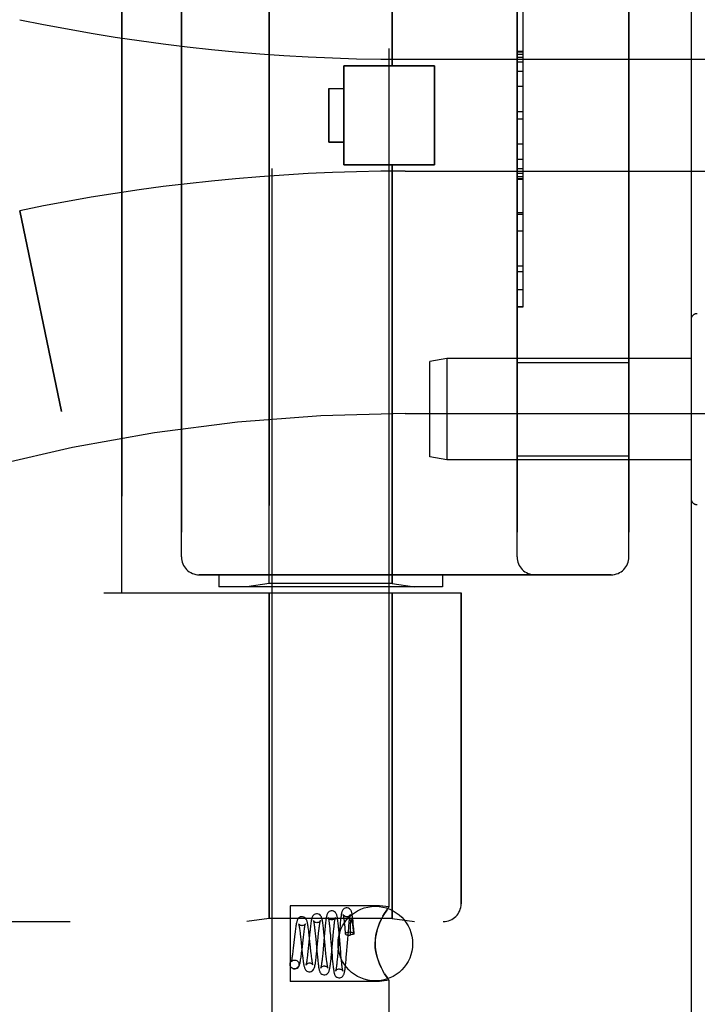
# Model space of a CAD drawing. Header units: inches. Extents: x 0 to 262, y 0 to 169.
# Tile 4 of 256: x 26.27 to 27.41, y 52.61 to 54.26. Entities that reach past the tile are written whole.
import ezdxf

# ---------------------------------------------------------------- set-up
doc = ezdxf.new("R2010")
doc.units = ezdxf.units.IN
doc.header["$LTSCALE"] = 14.384615
doc.header["$MEASUREMENT"] = 0
doc.linetypes.add('HIDDEN', pattern=[0.2, 0.1, -0.1])
doc.layers.get('0').update_dxf_attribs({"linetype": 'CONTINUOUS'})
doc.layers.add('LEFTHAND_DOOR_ASSEMBLY', color=7, linetype='CONTINUOUS')
doc.layers.add('RIGHTHAND_DOOR_ASSEMBLY', color=7, linetype='CONTINUOUS')

msp = doc.modelspace()

# ---------------------------------------------------------------- linework, layer by layer
at = {"color": 3, "linetype": 'Continuous'}
msp.add_line((27.3973, 121.1215), (27.3973, 49.3295), dxfattribs=at)
at = {"layer": 'LEFTHAND_DOOR_ASSEMBLY', "color": 8, "linetype": 'HIDDEN'}
for p, q in [((26.6953, 52.5725), (26.6953, 55.4205)), ((26.8913, 52.774), (26.8913, 55.4205)), ((26.4433, 53.3005), (26.4433, 54.9005)), ((26.6903, 53.3158), (26.6903, 54.8853)), ((26.8963, 54.1835), (26.8963, 54.8853)), ((26.5433, 54.8405), (26.5433, 53.3605)), ((27.1058, 53.3605), (27.1058, 54.8405)), ((27.2933, 54.8405), (27.2933, 53.3605)), ((27.1158, 53.7795), (27.1158, 54.4215)), ((27.1158, 54.2073), (27.1058, 54.2073)), ((27.1158, 54.2072), (27.1058, 54.2072)), ((27.1058, 54.2069), (27.1158, 54.2069)), ((26.8153, 54.1835), (26.9673, 54.1835)), ((26.8153, 54.0175), (26.8153, 54.1835)), ((26.9183, 54.1943), (27.8859, 54.1943)), ((26.9673, 54.0175), (26.9673, 54.1835)), ((27.1158, 54.1489), (27.1058, 54.1489)), ((26.7903, 54.1455), (26.8153, 54.1455)), ((26.7903, 54.1455), (26.7903, 54.0555)), ((27.1058, 54.1068), (27.1158, 54.1068)), ((26.7903, 54.0555), (26.8153, 54.0555)), ((26.8153, 54.0175), (26.9673, 54.0175)), ((26.8963, 53.3158), (26.8963, 54.0175)), ((27.1058, 54.0267), (27.1158, 54.0267)), ((26.9183, 54.0068), (27.8859, 54.0068)), ((27.1058, 54.0111), (27.1158, 54.0111)), ((27.1058, 54.0035), (27.1158, 54.0035)), ((27.1058, 53.9981), (27.1158, 53.9981)), ((27.1058, 53.9933), (27.1158, 53.9933)), ((26.2723, 53.9405), (26.3421, 53.6039)), ((27.1058, 53.9349), (27.1158, 53.9349)), ((27.1058, 53.8086), (27.1158, 53.8086)), ((27.1058, 53.7795), (27.1158, 53.7795)), ((27.3973, 53.7579), (27.3973, 53.4582)), ((26.9881, 53.693), (26.9598, 53.688)), ((26.9598, 53.528), (26.9598, 53.688)), ((27.3973, 53.693), (26.9881, 53.693)), ((26.9881, 53.693), (26.9881, 53.523)), ((27.1058, 53.686), (27.2933, 53.686)), ((26.9183, 53.6005), (28.3363, 53.6005)), ((26.9881, 53.523), (26.9598, 53.528)), ((27.3973, 53.523), (26.9881, 53.523)), ((27.1058, 53.53), (27.2933, 53.53)), ((27.2633, 53.3305), (26.5733, 53.3305)), ((26.6058, 53.3305), (26.6058, 53.3105)), ((26.9808, 53.3305), (26.9808, 53.3105)), ((26.9808, 53.3105), (26.6058, 53.3105)), ((26.6903, 53.3158), (26.6528, 53.3105)), ((26.8963, 53.3158), (26.6903, 53.3158)), ((26.8963, 53.3158), (26.9338, 53.3105)), ((26.4133, 53.3005), (27.012, 53.3005)), ((26.6903, 53.3005), (26.6903, 52.7546)), ((26.8963, 53.3005), (26.8963, 52.7546)), ((27.012, 53.3005), (27.012, 52.7793)), ((26.8753, 52.776), (26.7253, 52.776)), ((26.7253, 52.776), (26.7253, 52.649)), ((26.8913, 52.774), (26.8753, 52.776)), ((24.9183, 52.7493), (26.982, 52.7493)), ((26.6903, 52.7546), (26.6528, 52.7493)), ((26.8963, 52.7546), (26.6903, 52.7546)), ((26.8162, 52.7479), (26.8165, 52.744)), ((26.8262, 52.7453), (26.8261, 52.7445)), ((26.8261, 52.7445), (26.8261, 52.7436)), ((26.8261, 52.7436), (26.8261, 52.7426)), ((26.8262, 52.746), (26.8262, 52.7453)), ((26.8753, 52.7465), (26.8782, 52.7528)), ((26.8963, 52.7546), (26.9338, 52.7493)), ((26.7423, 52.7287), (26.7429, 52.7236)), ((26.7477, 52.7235), (26.7483, 52.728)), ((26.7575, 52.7265), (26.7569, 52.7318)), ((26.767, 52.7339), (26.7675, 52.7296)), ((26.7675, 52.7296), (26.7679, 52.7249)), ((26.7725, 52.723), (26.7732, 52.7298)), ((26.7732, 52.7298), (26.7737, 52.7339)), ((26.7831, 52.7298), (26.7808, 52.7038)), ((26.7822, 52.7319), (26.7816, 52.737)), ((26.7827, 52.7265), (26.7822, 52.7319)), ((26.7836, 52.7355), (26.7831, 52.7298)), ((26.7915, 52.7418), (26.7919, 52.7378)), ((26.7919, 52.7378), (26.7923, 52.7334)), ((26.7923, 52.7334), (26.7929, 52.7263)), ((26.7976, 52.7253), (26.7983, 52.7326)), ((26.7983, 52.7326), (26.7987, 52.737)), ((26.8081, 52.7321), (26.8054, 52.698)), ((26.807, 52.7357), (26.8065, 52.7407)), ((26.8075, 52.7302), (26.807, 52.7357)), ((26.808, 52.7244), (26.8075, 52.7302)), ((26.8086, 52.7378), (26.8081, 52.7321)), ((26.8201, 52.6949), (26.8231, 52.7329)), ((26.8231, 52.7329), (26.8237, 52.7393)), ((26.8237, 52.7393), (26.824, 52.7432)), ((26.8261, 52.7426), (26.826, 52.7415)), ((26.826, 52.7415), (26.826, 52.7403)), ((26.826, 52.7403), (26.826, 52.7389)), ((26.826, 52.7389), (26.826, 52.7373)), ((26.826, 52.7373), (26.826, 52.7347)), ((26.826, 52.7347), (26.826, 52.7316)), ((26.826, 52.7316), (26.826, 52.7281)), ((26.826, 52.7281), (26.826, 52.7268)), ((26.8309, 52.7409), (26.8307, 52.7422)), ((26.8312, 52.7393), (26.8309, 52.7409)), ((26.8314, 52.7376), (26.8312, 52.7393)), ((26.8316, 52.7357), (26.8314, 52.7376)), ((26.8319, 52.7335), (26.8316, 52.7357)), ((26.8321, 52.7311), (26.8319, 52.7335)), ((26.8328, 52.7291), (26.832, 52.7378)), ((26.8324, 52.7283), (26.8321, 52.7311)), ((26.7328, 52.7238), (26.7307, 52.705)), ((26.7429, 52.7236), (26.7438, 52.715)), ((26.7438, 52.715), (26.7448, 52.7058)), ((26.7454, 52.7024), (26.7477, 52.7235)), ((26.758, 52.7268), (26.7558, 52.7042)), ((26.7581, 52.7209), (26.7575, 52.7265)), ((26.7596, 52.7068), (26.7581, 52.7209)), ((26.7679, 52.7249), (26.7689, 52.7145)), ((26.7689, 52.7145), (26.7697, 52.706)), ((26.7703, 52.7003), (26.7725, 52.723)), ((26.7837, 52.7155), (26.7827, 52.7265)), ((26.7849, 52.7024), (26.7837, 52.7155)), ((26.7929, 52.7263), (26.7934, 52.7211)), ((26.7954, 52.7), (26.7976, 52.7253)), ((26.8102, 52.6983), (26.808, 52.7244)), ((26.8253, 52.7268), (26.826, 52.7268)), ((26.7448, 52.7058), (26.7457, 52.6968)), ((26.7457, 52.6968), (26.7463, 52.6913)), ((26.7558, 52.7042), (26.7552, 52.6991)), ((26.7604, 52.6991), (26.7596, 52.7068)), ((26.7697, 52.706), (26.7707, 52.6948)), ((26.7698, 52.6952), (26.7703, 52.7003)), ((26.7707, 52.6948), (26.7712, 52.6895)), ((26.7801, 52.6961), (26.7796, 52.6913)), ((26.7808, 52.7038), (26.7801, 52.6961)), ((26.7856, 52.6953), (26.7849, 52.7024)), ((26.786, 52.691), (26.7856, 52.6953)), ((26.7949, 52.6944), (26.7954, 52.7)), ((26.7952, 52.6983), (26.7957, 52.6926)), ((26.8054, 52.698), (26.8048, 52.6906)), ((26.8106, 52.6931), (26.8102, 52.6983)), ((26.8196, 52.6895), (26.8201, 52.6949)), ((26.7328, 52.685), (26.7342, 52.6849)), ((26.7329, 52.685), (26.7342, 52.6849)), ((26.7712, 52.6895), (26.7718, 52.6846)), ((26.7865, 52.6869), (26.786, 52.691)), ((26.7957, 52.6926), (26.7962, 52.687)), ((26.7962, 52.687), (26.7967, 52.6818)), ((26.8048, 52.6906), (26.8044, 52.6861)), ((26.8111, 52.6882), (26.8106, 52.6931)), ((26.8115, 52.6838), (26.8111, 52.6882)), ((26.8119, 52.6799), (26.8115, 52.6838)), ((26.8782, 52.6723), (26.8753, 52.6786)), ((26.7314, 52.6702), (26.7329, 52.67)), ((26.7328, 52.67), (26.7314, 52.6702)), ((26.8753, 52.649), (26.7253, 52.649)), ((26.8913, 52.6511), (26.8753, 52.649)), ((26.891, 52.6515), (26.8913, 52.6511)), ((26.8913, 52.5725), (26.8913, 52.6511))]:
    msp.add_line(p, q, dxfattribs=at)
for points in [[(26.7703, 52.7625), (26.7695, 52.7625), (26.7677, 52.7621), (26.766, 52.7612), (26.7646, 52.7601), (26.7636, 52.7589), (26.763, 52.7577), (26.7625, 52.7566), (26.7621, 52.7554), (26.7617, 52.7541), (26.7614, 52.7527), (26.761, 52.7511), (26.7607, 52.7494), (26.7604, 52.7474), (26.7601, 52.7452), (26.7598, 52.7429), (26.7594, 52.7405), (26.7591, 52.7379), (26.7588, 52.7352), (26.7585, 52.7325), (26.758, 52.7268)], [(26.7816, 52.737), (26.7813, 52.7395), (26.7811, 52.7418), (26.7808, 52.744), (26.7805, 52.746), (26.7802, 52.7479), (26.7799, 52.7497), (26.7796, 52.7513), (26.7793, 52.7527), (26.779, 52.754), (26.7787, 52.7553), (26.7783, 52.7564), (26.7779, 52.7575), (26.7772, 52.7586), (26.7763, 52.7598), (26.775, 52.761), (26.7733, 52.762), (26.7713, 52.7625), (26.7703, 52.7625)], [(26.7953, 52.7675), (26.7945, 52.7675), (26.7927, 52.767), (26.791, 52.7662), (26.7896, 52.7651), (26.7887, 52.764), (26.7881, 52.7628), (26.7876, 52.7618), (26.7872, 52.7608), (26.7869, 52.7597), (26.7866, 52.7585), (26.7863, 52.7572), (26.7861, 52.7557), (26.7858, 52.7541), (26.7855, 52.7523), (26.7852, 52.7504), (26.785, 52.7482), (26.7847, 52.746), (26.7844, 52.7435), (26.7841, 52.741), (26.7836, 52.7355)], [(26.8065, 52.7407), (26.8063, 52.7431), (26.806, 52.7454), (26.8058, 52.7475), (26.8056, 52.7495), (26.8053, 52.7513), (26.8051, 52.753), (26.8048, 52.7546), (26.8046, 52.756), (26.8043, 52.7573), (26.8041, 52.7585), (26.8038, 52.7596), (26.8035, 52.7606), (26.8032, 52.7616), (26.8028, 52.7626), (26.8022, 52.7637), (26.8013, 52.7648), (26.7999, 52.766), (26.7982, 52.767), (26.7963, 52.7675), (26.7953, 52.7675)], [(26.8203, 52.7725), (26.8195, 52.7725), (26.8177, 52.772), (26.816, 52.7712), (26.8147, 52.7701), (26.8137, 52.769), (26.8131, 52.7679), (26.8127, 52.7669), (26.8123, 52.766), (26.812, 52.765), (26.8118, 52.7639), (26.8115, 52.7628), (26.8113, 52.7615), (26.811, 52.7601), (26.8108, 52.7585), (26.8106, 52.7568), (26.8103, 52.7549), (26.8101, 52.7529), (26.8098, 52.7507), (26.8096, 52.7484), (26.8093, 52.7459), (26.8091, 52.7433), (26.8086, 52.7378)], [(26.8203, 52.7575), (26.8193, 52.7576), (26.8176, 52.7581), (26.8161, 52.759), (26.8151, 52.7599), (26.8145, 52.7606), (26.8143, 52.7611), (26.8142, 52.7613)], [(26.8142, 52.7613), (26.8142, 52.7612), (26.8143, 52.761), (26.8144, 52.7606), (26.8145, 52.7601), (26.8146, 52.7595), (26.8148, 52.7587), (26.8149, 52.7577), (26.8151, 52.7567), (26.8153, 52.7555), (26.8154, 52.7542), (26.8156, 52.7528), (26.8158, 52.7513), (26.816, 52.7496), (26.8162, 52.7479)], [(26.8313, 52.7458), (26.8311, 52.7482), (26.8309, 52.7505), (26.8306, 52.7526), (26.8304, 52.7546), (26.8302, 52.7565), (26.8299, 52.7582), (26.8297, 52.7597), (26.8295, 52.7612), (26.8292, 52.7625), (26.829, 52.7636), (26.8287, 52.7647), (26.8284, 52.7657), (26.8281, 52.7667), (26.8277, 52.7676), (26.8271, 52.7687), (26.8263, 52.7698), (26.825, 52.771), (26.8233, 52.7719), (26.8213, 52.7725), (26.8203, 52.7725)], [(26.8264, 52.761), (26.8265, 52.7612), (26.8265, 52.7612), (26.8264, 52.7611), (26.8263, 52.7608), (26.8259, 52.7602), (26.8252, 52.7595), (26.8242, 52.7587), (26.8229, 52.758), (26.8214, 52.7576), (26.8204, 52.7575)], [(26.824, 52.7432), (26.8244, 52.7468), (26.8246, 52.7485), (26.8247, 52.7501), (26.8249, 52.7515), (26.8251, 52.753), (26.8253, 52.7543), (26.8254, 52.7555), (26.8256, 52.7566), (26.8257, 52.7576), (26.8259, 52.7585), (26.826, 52.7593), (26.8262, 52.76), (26.8263, 52.7605), (26.8264, 52.7609), (26.8264, 52.761)], [(26.891, 52.7736), (26.89, 52.7723), (26.8885, 52.7701), (26.8864, 52.7671), (26.8839, 52.7631), (26.881, 52.7583), (26.8782, 52.7528), (26.8753, 52.7465)], [(26.881, 52.7583), (26.8839, 52.7631), (26.8864, 52.7671), (26.8885, 52.7701)], [(26.89, 52.7723), (26.891, 52.7736), (26.8913, 52.774)], [(26.7454, 52.7575), (26.7446, 52.7575), (26.7428, 52.7571), (26.7411, 52.7562), (26.7397, 52.7552), (26.7387, 52.754), (26.738, 52.7529), (26.7375, 52.7518), (26.7371, 52.7508), (26.7368, 52.7497), (26.7365, 52.7485), (26.7361, 52.7472), (26.7358, 52.7458), (26.7355, 52.7442), (26.7352, 52.7425), (26.7349, 52.7406), (26.7346, 52.7385), (26.7343, 52.7363), (26.734, 52.734), (26.7337, 52.7316), (26.7334, 52.7291), (26.7328, 52.7238)], [(26.7454, 52.7425), (26.7445, 52.7426), (26.7428, 52.7431), (26.7414, 52.7438), (26.7404, 52.7446), (26.7399, 52.7453), (26.7396, 52.7457), (26.7395, 52.7459), (26.7396, 52.7458)], [(26.7396, 52.7458), (26.7396, 52.7458), (26.7397, 52.7454), (26.7399, 52.7448), (26.7401, 52.744), (26.7403, 52.743), (26.7405, 52.7418), (26.7407, 52.7404), (26.741, 52.7388), (26.7412, 52.7371), (26.7415, 52.7352), (26.7418, 52.7332), (26.7421, 52.731), (26.7423, 52.7287)], [(26.7569, 52.7318), (26.7566, 52.7342), (26.7563, 52.7366), (26.756, 52.7388), (26.7557, 52.7409), (26.7554, 52.7429), (26.7551, 52.7447), (26.7548, 52.7463), (26.7545, 52.7477), (26.7541, 52.749), (26.7538, 52.7503), (26.7534, 52.7514), (26.7529, 52.7525), (26.7522, 52.7537), (26.7513, 52.7549), (26.7499, 52.756), (26.7482, 52.757), (26.7463, 52.7575), (26.7453, 52.7575)], [(26.751, 52.7454), (26.7511, 52.7456), (26.7512, 52.7458), (26.7512, 52.7458), (26.751, 52.7455), (26.7506, 52.745), (26.7499, 52.7443), (26.7489, 52.7435), (26.7475, 52.7429), (26.746, 52.7426), (26.7454, 52.7425)], [(26.7483, 52.728), (26.7488, 52.7322), (26.749, 52.7341), (26.7493, 52.7359), (26.7495, 52.7375), (26.7497, 52.7391), (26.75, 52.7405), (26.7502, 52.7417), (26.7504, 52.7428), (26.7506, 52.7438), (26.7508, 52.7446), (26.751, 52.7452), (26.751, 52.7454)], [(26.7704, 52.7475), (26.7694, 52.7476), (26.7677, 52.7481), (26.7663, 52.7489), (26.7653, 52.7498), (26.7647, 52.7504), (26.7645, 52.7509), (26.7644, 52.751), (26.7644, 52.751)], [(26.7644, 52.751), (26.7644, 52.7509), (26.7645, 52.7507), (26.7646, 52.7502), (26.7648, 52.7496), (26.765, 52.7488), (26.7651, 52.7479), (26.7653, 52.7468), (26.7655, 52.7456), (26.7657, 52.7443), (26.7659, 52.7429), (26.7661, 52.7413), (26.7663, 52.7396), (26.7666, 52.7378), (26.7668, 52.7359), (26.767, 52.7339)], [(26.7762, 52.7506), (26.7763, 52.7508), (26.7763, 52.751), (26.7763, 52.7509), (26.7761, 52.7506), (26.7757, 52.75), (26.775, 52.7493), (26.7741, 52.7486), (26.7728, 52.748), (26.7714, 52.7476), (26.7704, 52.7475)], [(26.7737, 52.7339), (26.7741, 52.7377), (26.7743, 52.7394), (26.7745, 52.741), (26.7747, 52.7426), (26.7749, 52.744), (26.7751, 52.7453), (26.7753, 52.7465), (26.7755, 52.7475), (26.7757, 52.7485), (26.7759, 52.7493), (26.776, 52.75), (26.7761, 52.7505), (26.7762, 52.7506)], [(26.7954, 52.7525), (26.7944, 52.7526), (26.7926, 52.7531), (26.7912, 52.754), (26.7902, 52.7549), (26.7896, 52.7555), (26.7894, 52.756), (26.7893, 52.7562), (26.7893, 52.7561)], [(26.7893, 52.7561), (26.7893, 52.7561), (26.7894, 52.7558), (26.7895, 52.7554), (26.7896, 52.7548), (26.7898, 52.7541), (26.7899, 52.7532), (26.7901, 52.7522), (26.7903, 52.7511), (26.7905, 52.7498), (26.7907, 52.7485), (26.7909, 52.747), (26.7911, 52.7453), (26.7913, 52.7436), (26.7915, 52.7418)], [(26.8013, 52.7558), (26.8014, 52.756), (26.8014, 52.7561), (26.8014, 52.756), (26.8012, 52.7557), (26.8008, 52.7551), (26.8001, 52.7544), (26.7992, 52.7537), (26.7979, 52.753), (26.7964, 52.7526), (26.7954, 52.7525)], [(26.7987, 52.737), (26.7991, 52.7411), (26.7993, 52.743), (26.7995, 52.7447), (26.7997, 52.7464), (26.7999, 52.7479), (26.8001, 52.7493), (26.8003, 52.7506), (26.8005, 52.7518), (26.8007, 52.7529), (26.8009, 52.7538), (26.801, 52.7546), (26.8012, 52.7552), (26.8013, 52.7557), (26.8013, 52.7558)], [(26.8165, 52.744), (26.8169, 52.7398), (26.8171, 52.7376)], [(26.8263, 52.7469), (26.8262, 52.7466), (26.8262, 52.746)], [(26.8307, 52.7422), (26.8307, 52.7429), (26.8306, 52.7435), (26.8305, 52.744), (26.8304, 52.7445), (26.8303, 52.745), (26.8302, 52.7455), (26.8301, 52.7459), (26.8301, 52.7463), (26.83, 52.7467), (26.8299, 52.7471), (26.8298, 52.7474), (26.8298, 52.7478), (26.8297, 52.7481), (26.8296, 52.7484), (26.8296, 52.7487), (26.8295, 52.7489), (26.8294, 52.7492), (26.8294, 52.7494), (26.8293, 52.7496), (26.8293, 52.7499), (26.8292, 52.7501), (26.8291, 52.7503), (26.8291, 52.7505), (26.829, 52.7507), (26.8289, 52.7509), (26.8289, 52.751), (26.8288, 52.7512), (26.8287, 52.7514), (26.8287, 52.7515), (26.8286, 52.7517), (26.8285, 52.7518), (26.8285, 52.7519), (26.8284, 52.752), (26.8283, 52.7522), (26.8282, 52.7523), (26.8282, 52.7523), (26.8281, 52.7524), (26.828, 52.7525), (26.8279, 52.7525), (26.8278, 52.7526), (26.8277, 52.7526), (26.8276, 52.7526), (26.8274, 52.7525), (26.8273, 52.7523), (26.8272, 52.7522), (26.8271, 52.752), (26.827, 52.7518), (26.827, 52.7516), (26.8269, 52.7515), (26.8269, 52.7513), (26.8268, 52.7512), (26.8268, 52.751), (26.8268, 52.7509), (26.8267, 52.7508), (26.8267, 52.7506), (26.8267, 52.7505), (26.8267, 52.7504), (26.8266, 52.7502), (26.8266, 52.7501), (26.8266, 52.75), (26.8266, 52.7499), (26.8266, 52.7497), (26.8265, 52.7496), (26.8265, 52.7494), (26.8265, 52.7493), (26.8265, 52.7491), (26.8265, 52.749), (26.8264, 52.7488), (26.8264, 52.7487), (26.8264, 52.7485), (26.8264, 52.7483), (26.8264, 52.7481), (26.8263, 52.7479), (26.8263, 52.7476), (26.8263, 52.7474), (26.8263, 52.7469)], [(26.832, 52.7378), (26.8318, 52.7406), (26.8313, 52.7458)], [(26.8753, 52.6786), (26.8728, 52.6852), (26.8707, 52.692), (26.8692, 52.6988), (26.8682, 52.7058), (26.8679, 52.7127), (26.8683, 52.7196), (26.8692, 52.7264), (26.8707, 52.7332), (26.8728, 52.7399), (26.8753, 52.7465)], [(26.8753, 52.7465), (26.8736, 52.7422), (26.8721, 52.7378), (26.8707, 52.7332), (26.8696, 52.7284), (26.8687, 52.7233), (26.8681, 52.718), (26.8679, 52.7126), (26.8681, 52.7072), (26.8687, 52.7018), (26.8696, 52.6967), (26.8707, 52.6919), (26.8721, 52.6873), (26.8736, 52.6829), (26.8753, 52.6786)], [(26.8171, 52.7376), (26.8177, 52.7305), (26.8178, 52.729)], [(26.8253, 52.7314), (26.8233, 52.7313), (26.8215, 52.7311), (26.82, 52.7307), (26.8188, 52.7302), (26.8181, 52.7297), (26.8178, 52.7291), (26.8178, 52.729)], [(26.8178, 52.729), (26.8181, 52.7285), (26.8188, 52.7279), (26.82, 52.7274), (26.8215, 52.7271), (26.8233, 52.7268), (26.8253, 52.7268)], [(26.8328, 52.7291), (26.8327, 52.7294), (26.8322, 52.7299), (26.8314, 52.7304), (26.8302, 52.7308), (26.8287, 52.7311), (26.8271, 52.7313), (26.8253, 52.7314)], [(26.8324, 52.7283), (26.8307, 52.728), (26.8291, 52.7276), (26.8275, 52.7272), (26.826, 52.7268)], [(26.8324, 52.7283), (26.8327, 52.7289), (26.8328, 52.7291)], [(26.7934, 52.7211), (26.7943, 52.7099), (26.7952, 52.6983)], [(26.7307, 52.705), (26.7302, 52.7002), (26.7299, 52.698), (26.7296, 52.6959), (26.7294, 52.6939), (26.7291, 52.692), (26.7289, 52.6903), (26.7286, 52.6887), (26.7284, 52.6872), (26.7281, 52.6859), (26.7279, 52.6847), (26.7277, 52.6837), (26.7275, 52.6829), (26.7273, 52.6823), (26.7272, 52.6819), (26.7272, 52.6819)], [(26.7329, 52.67), (26.7338, 52.6701), (26.7357, 52.6706), (26.7375, 52.6715), (26.7388, 52.6727), (26.7398, 52.674), (26.7405, 52.6752), (26.741, 52.6763), (26.7414, 52.6775), (26.7418, 52.6788), (26.7421, 52.6802), (26.7425, 52.6818), (26.7428, 52.6836), (26.7431, 52.6855), (26.7435, 52.6875), (26.7438, 52.6897), (26.7441, 52.6921), (26.7444, 52.6945), (26.7447, 52.6971), (26.7454, 52.7024)], [(26.7552, 52.6991), (26.7547, 52.6943), (26.7545, 52.6921), (26.7542, 52.69), (26.754, 52.688), (26.7537, 52.6861), (26.7535, 52.6844), (26.7533, 52.6829), (26.753, 52.6814), (26.7528, 52.6802), (26.7526, 52.6791), (26.7524, 52.6782), (26.7522, 52.6775), (26.7522, 52.6773)], [(26.7578, 52.665), (26.7588, 52.6651), (26.7608, 52.6656), (26.7625, 52.6666), (26.7638, 52.6677), (26.7647, 52.6689), (26.7654, 52.6701), (26.7659, 52.6713), (26.7663, 52.6726), (26.7667, 52.674), (26.7671, 52.6757), (26.7674, 52.6774), (26.7678, 52.6793), (26.7681, 52.6814), (26.7684, 52.6835), (26.7687, 52.6857), (26.769, 52.688), (26.7692, 52.6903), (26.7698, 52.6952)], [(26.7612, 52.6922), (26.7607, 52.6967), (26.7604, 52.6991)], [(26.7828, 52.66), (26.7838, 52.6601), (26.7857, 52.6606), (26.7875, 52.6616), (26.7888, 52.6628), (26.7897, 52.6639), (26.7903, 52.6651), (26.7908, 52.6661), (26.7911, 52.6672), (26.7914, 52.6683), (26.7917, 52.6695), (26.792, 52.6708), (26.7923, 52.6722), (26.7925, 52.6738), (26.7928, 52.6756), (26.7931, 52.6775), (26.7933, 52.6795), (26.7936, 52.6817), (26.7938, 52.684), (26.7941, 52.6864), (26.7944, 52.689), (26.7949, 52.6944)], [(26.7314, 52.6702), (26.7308, 52.6703), (26.729, 52.6711), (26.7275, 52.6723), (26.7263, 52.6738), (26.7256, 52.6756), (26.7253, 52.6775), (26.7256, 52.6795), (26.7263, 52.6813), (26.7275, 52.6828), (26.729, 52.684), (26.7308, 52.6847), (26.7328, 52.685)], [(26.7272, 52.6819), (26.7271, 52.6818), (26.7272, 52.6819), (26.7274, 52.6823), (26.728, 52.6829), (26.729, 52.6838), (26.7304, 52.6845), (26.732, 52.685), (26.7329, 52.685)], [(26.7342, 52.6849), (26.7348, 52.6847), (26.7365, 52.684), (26.7381, 52.6828), (26.7393, 52.6813), (26.74, 52.6795), (26.7402, 52.6775), (26.74, 52.6756), (26.7393, 52.6738), (26.7381, 52.6723), (26.7365, 52.6711), (26.7348, 52.6703), (26.7328, 52.67)], [(26.7463, 52.6913), (26.7466, 52.6887), (26.7469, 52.6863), (26.7472, 52.6841), (26.7475, 52.682), (26.7478, 52.6801), (26.7481, 52.6784), (26.7484, 52.6768), (26.7487, 52.6754), (26.749, 52.6741), (26.7493, 52.6729), (26.7496, 52.6718), (26.75, 52.6708), (26.7505, 52.6697), (26.7512, 52.6686), (26.7522, 52.6674), (26.7536, 52.6663), (26.7553, 52.6655), (26.7571, 52.6651), (26.7579, 52.665)], [(26.7522, 52.6773), (26.7521, 52.6769), (26.752, 52.6767), (26.752, 52.6766), (26.7521, 52.6769), (26.7525, 52.6775), (26.7532, 52.6782), (26.7544, 52.679), (26.7558, 52.6797), (26.7573, 52.68), (26.7579, 52.68)], [(26.7579, 52.68), (26.7588, 52.68), (26.7603, 52.6796), (26.7615, 52.679), (26.7625, 52.6783), (26.7631, 52.6776), (26.7635, 52.677), (26.7637, 52.6767), (26.7637, 52.6767)], [(26.7637, 52.6767), (26.7637, 52.6768), (26.7636, 52.6772), (26.7634, 52.6778), (26.7632, 52.6786), (26.763, 52.6795), (26.7628, 52.6806), (26.7626, 52.6818), (26.7624, 52.6832), (26.7622, 52.6848), (26.7619, 52.6864), (26.7617, 52.6882), (26.7614, 52.6901), (26.7612, 52.6922)], [(26.7718, 52.6846), (26.772, 52.6823), (26.7723, 52.6802), (26.7725, 52.6781), (26.7728, 52.6762), (26.7731, 52.6745), (26.7733, 52.6729), (26.7736, 52.6714), (26.7738, 52.6701), (26.7741, 52.6689), (26.7744, 52.6678), (26.7747, 52.6668), (26.7751, 52.6657), (26.7755, 52.6647), (26.7762, 52.6636), (26.7772, 52.6624), (26.7786, 52.6613), (26.7803, 52.6605), (26.7821, 52.6601), (26.7828, 52.66)], [(26.7796, 52.6913), (26.7792, 52.687), (26.779, 52.685), (26.7788, 52.6831), (26.7785, 52.6814), (26.7783, 52.6797), (26.7781, 52.6782), (26.7779, 52.6768), (26.7777, 52.6756), (26.7775, 52.6745), (26.7774, 52.6736), (26.7772, 52.6728), (26.777, 52.6722), (26.777, 52.672)], [(26.7889, 52.6715), (26.7888, 52.6717), (26.7887, 52.672), (26.7886, 52.6725), (26.7884, 52.6732), (26.7883, 52.674), (26.7881, 52.675), (26.7879, 52.6761), (26.7877, 52.6773), (26.7875, 52.6786), (26.7873, 52.6801), (26.7871, 52.6816), (26.7869, 52.6833), (26.7867, 52.6851), (26.7865, 52.6869)], [(26.7967, 52.6818), (26.797, 52.6793), (26.7972, 52.6769), (26.7975, 52.6747), (26.7978, 52.6726), (26.798, 52.6708), (26.7982, 52.669), (26.7985, 52.6675), (26.7987, 52.6661), (26.799, 52.6648), (26.7992, 52.6637), (26.7995, 52.6626), (26.7998, 52.6616), (26.8001, 52.6607), (26.8006, 52.6597), (26.8012, 52.6586), (26.8022, 52.6575), (26.8035, 52.6564), (26.8052, 52.6555), (26.807, 52.6551), (26.8078, 52.655)], [(26.8044, 52.6861), (26.804, 52.682), (26.8038, 52.6801), (26.8036, 52.6783), (26.8034, 52.6766), (26.8032, 52.6751), (26.803, 52.6736), (26.8028, 52.6722), (26.8027, 52.671), (26.8025, 52.6699), (26.8023, 52.6689), (26.8022, 52.6681), (26.802, 52.6674), (26.8019, 52.6669), (26.8019, 52.6668)], [(26.8078, 52.655), (26.8088, 52.6551), (26.8107, 52.6556), (26.8124, 52.6565), (26.8137, 52.6577), (26.8146, 52.6589), (26.8152, 52.6599), (26.8157, 52.6609), (26.816, 52.6619), (26.8163, 52.6629), (26.8165, 52.664), (26.8168, 52.6652), (26.817, 52.6665), (26.8173, 52.6679), (26.8175, 52.6695), (26.8177, 52.6712), (26.818, 52.6731), (26.8182, 52.6751), (26.8185, 52.6772), (26.8187, 52.6795), (26.8189, 52.6818), (26.8192, 52.6843), (26.8196, 52.6895)], [(26.8139, 52.6664), (26.814, 52.6664), (26.8139, 52.6665), (26.8138, 52.6668), (26.8137, 52.6673), (26.8136, 52.6679), (26.8134, 52.6687), (26.8132, 52.6697), (26.8131, 52.6708), (26.8129, 52.672), (26.8127, 52.6733), (26.8125, 52.6748), (26.8123, 52.6764), (26.8121, 52.6781), (26.8119, 52.6799)], [(26.8753, 52.6786), (26.8782, 52.6723), (26.881, 52.6667)], [(26.777, 52.672), (26.7769, 52.6717), (26.7768, 52.6715), (26.777, 52.6718), (26.7774, 52.6724), (26.7781, 52.6731), (26.7792, 52.674), (26.7806, 52.6746), (26.7822, 52.675), (26.7829, 52.675)], [(26.7829, 52.675), (26.7839, 52.6749), (26.7854, 52.6745), (26.7866, 52.6739), (26.7876, 52.6732), (26.7883, 52.6725), (26.7887, 52.6719), (26.7888, 52.6716), (26.7889, 52.6715)], [(26.8019, 52.6668), (26.8018, 52.6665), (26.8017, 52.6664), (26.8018, 52.6664), (26.8019, 52.6667), (26.8023, 52.6673), (26.8029, 52.668), (26.804, 52.6689), (26.8055, 52.6696), (26.8071, 52.67), (26.8079, 52.67)], [(26.8079, 52.67), (26.8089, 52.6699), (26.8104, 52.6695), (26.8117, 52.6689), (26.8127, 52.6681), (26.8133, 52.6674), (26.8137, 52.6668), (26.8139, 52.6665), (26.8139, 52.6664)], [(26.8913, 52.6511), (26.891, 52.6515), (26.89, 52.6528), (26.8885, 52.655), (26.8864, 52.658), (26.8839, 52.662), (26.881, 52.6667)], [(26.8839, 52.662), (26.8864, 52.658), (26.8885, 52.655)]]:
    msp.add_lwpolyline(points, dxfattribs=at)
msp.add_circle((26.8683, 52.7125), 0.0625, dxfattribs=at)
for centre, radius, start, end in [((26.9183, 57.3756), 3.1814, 258.2843, 270), ((26.9183, 50.8254), 3.1814, 90, 101.7157), ((27.4073, 53.7579), 0.01, 86.7754, 180), ((26.9183, 50.8254), 2.7751, 90, 136.1116), ((27.4073, 53.4582), 0.01, 180, 273.2246), ((26.5733, 53.3605), 0.03, 180, 270), ((27.1358, 53.3605), 0.03, 180, 270), ((27.2633, 53.3605), 0.03, 270, 360), ((26.982, 52.7793), 0.03, 270, 360)]:
    msp.add_arc(centre, radius, start, end, dxfattribs=at)
at = {"layer": 'RIGHTHAND_DOOR_ASSEMBLY', "color": 8, "linetype": 'HIDDEN'}
for p, q in [((26.4433, 54.9005), (26.4433, 53.3005)), ((26.6903, 54.8853), (26.6903, 53.3158)), ((26.8963, 54.8853), (26.8963, 54.1835)), ((26.5433, 53.3605), (26.5433, 54.8405)), ((27.1058, 54.8405), (27.1058, 53.3605)), ((27.2933, 53.3605), (27.2933, 54.8405)), ((27.1158, 53.7796), (27.1158, 54.4215)), ((27.1058, 54.2078), (27.1158, 54.2078)), ((27.1058, 54.203), (27.1158, 54.203)), ((27.1058, 54.1976), (27.1158, 54.1976)), ((26.9673, 54.1835), (26.8153, 54.1835)), ((26.8153, 54.1835), (26.8153, 54.0175)), ((26.9183, 54.1943), (27.8859, 54.1943)), ((26.9673, 54.1835), (26.9673, 54.0175)), ((27.1058, 54.19), (27.1158, 54.19)), ((27.1058, 54.1744), (27.1158, 54.1744)), ((26.7903, 54.1455), (26.8153, 54.1455)), ((26.7903, 54.0555), (26.7903, 54.1455)), ((27.1058, 54.0943), (27.1158, 54.0943)), ((26.8153, 54.0555), (26.7903, 54.0555)), ((27.1158, 54.0521), (27.1058, 54.0521)), ((26.9673, 54.0175), (26.8153, 54.0175)), ((26.8963, 54.0175), (26.8963, 53.3158)), ((26.9183, 54.0068), (27.8859, 54.0068)), ((27.1058, 53.9942), (27.1158, 53.9942)), ((27.1158, 53.9939), (27.1058, 53.9939)), ((27.1158, 53.9937), (27.1058, 53.9937)), ((26.3421, 53.6039), (26.2723, 53.9405)), ((27.1158, 53.9372), (27.1058, 53.9372)), ((27.1058, 53.9069), (27.1158, 53.9069)), ((27.1058, 53.8481), (27.1158, 53.8481)), ((27.1158, 53.8379), (27.1058, 53.8379)), ((27.1058, 53.7798), (27.1158, 53.7798)), ((27.1158, 53.7796), (27.1058, 53.7796)), ((27.1058, 53.686), (27.2933, 53.686)), ((26.9183, 53.6005), (28.3363, 53.6005)), ((27.1058, 53.53), (27.2933, 53.53)), ((26.5733, 53.3305), (27.2633, 53.3305)), ((26.6058, 53.3305), (26.6058, 53.3105)), ((26.9808, 53.3305), (26.9808, 53.3105)), ((26.9808, 53.3105), (26.6058, 53.3105)), ((26.6903, 53.3158), (26.6528, 53.3105)), ((26.8963, 53.3158), (26.6903, 53.3158)), ((26.8963, 53.3158), (26.9338, 53.3105)), ((26.4133, 53.3005), (27.012, 53.3005)), ((26.6903, 52.7546), (26.6903, 53.3005)), ((26.8963, 52.7546), (26.8963, 53.3005)), ((27.012, 52.7793), (27.012, 53.3005)), ((24.9183, 52.7493), (26.982, 52.7493)), ((26.6903, 52.7546), (26.6528, 52.7493)), ((26.8963, 52.7546), (26.6903, 52.7546)), ((26.8963, 52.7546), (26.9338, 52.7493))]:
    msp.add_line(p, q, dxfattribs=at)
for centre, radius, start, end in [((26.9183, 57.3756), 3.1814, 258.2843, 270), ((26.9183, 50.8254), 3.1814, 90, 101.7157), ((26.9183, 50.8254), 2.7751, 90, 136.1116), ((26.5733, 53.3605), 0.03, 180, 270), ((27.1358, 53.3605), 0.03, 180, 270), ((27.2633, 53.3605), 0.03, 270, 360), ((26.982, 52.7793), 0.03, 270, 360)]:
    msp.add_arc(centre, radius, start, end, dxfattribs=at)

doc.saveas('drawing.dxf')
